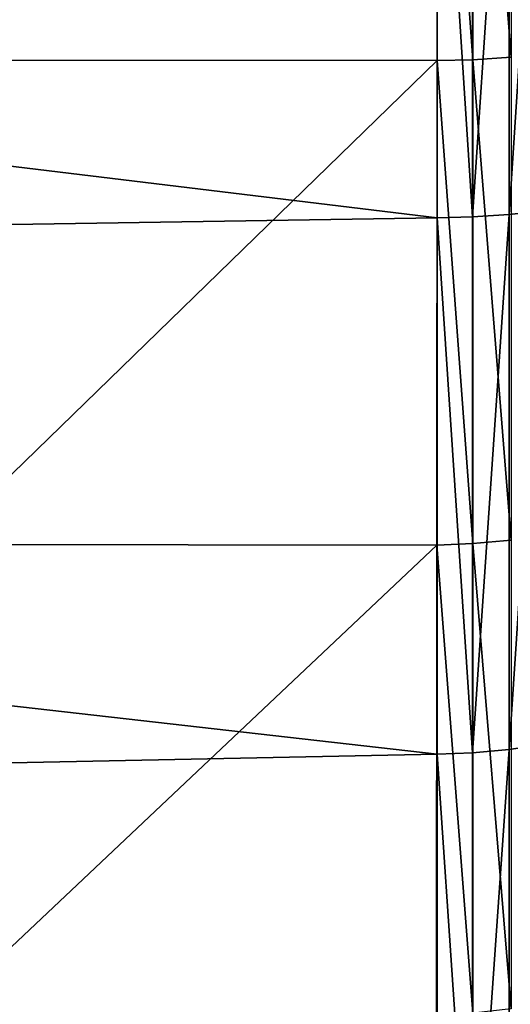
# Model space of a CAD drawing. Header units: metres. Extents: x -150 to 146, y -127 to 82.
# Tile 235 of 256: x 142.29 to 143.92, y -8.16 to -4.88. Entities that reach past the tile are written whole.
import ezdxf

# ---------------------------------------------------------------- set-up
doc = ezdxf.new("R2010")
doc.units = ezdxf.units.M
doc.layers.add('solid_ELLA_AP_WANNE_SW0001', color=7, linetype='CONTINUOUS')

msp = doc.modelspace()

# ---------------------------------------------------------------- linework, layer by layer
at = {"layer": 'solid_ELLA_AP_WANNE_SW0001'}
for points in [[(143.681717, -3.360314, -79.215637), (142.019592, -5.011004, -78.862022), (142.018295, -3.35944, -79.215782)], [(143.681717, -3.360314, -79.215637), (143.68042, -5.012273, -78.861694), (142.019592, -5.011004, -78.862022)], [(143.800095, -5.009656, -78.851669), (143.68042, -5.012273, -78.861694), (143.681717, -3.360314, -79.215637)], [(143.800095, -5.009656, -78.851669), (143.681717, -3.360314, -79.215637), (143.800049, -3.359646, -79.205521)], [(143.800049, -3.359646, -79.205521), (143.927872, -3.353934, -79.17131), (143.927841, -5.000993, -78.817825)], [(143.800095, -5.009656, -78.851669), (143.800049, -3.359646, -79.205521), (143.927841, -5.000993, -78.817825)], [(143.680542, -5.537427, 22.323462), (143.680542, -3.711515, 22.698561), (129.853088, -3.858704, 22.674004)], [(143.799011, -3.709408, 22.688824), (143.680542, -3.711515, 22.698561), (143.799057, -5.533761, 22.313875)], [(143.799057, -5.533761, 22.313875), (143.680542, -3.711515, 22.698561), (143.680542, -5.537427, 22.323462)], [(143.799011, -3.709408, 22.688824), (143.799057, -5.533761, 22.313875), (143.921387, -3.704271, 22.656761)], [(143.799057, -5.533761, 22.313875), (143.921356, -5.52597, 22.282101), (143.921387, -3.704271, 22.656761)], [(143.921356, -5.52597, 22.282101), (144.040009, -5.512395, 22.227018), (144.040146, -3.695254, 22.600992)], [(143.921387, -3.704271, 22.656761), (143.921356, -5.52597, 22.282101), (144.040146, -3.695254, 22.600992)], [(143.680542, -5.537427, 22.323462), (129.853088, -3.858704, 22.674004), (129.853088, -5.753788, 22.268677)], [(143.68042, -5.012273, -78.861694), (142.020737, -6.627352, -78.369987), (142.019592, -5.011004, -78.862022)], [(143.68042, -5.012273, -78.861694), (143.679276, -6.629017, -78.369408), (142.020737, -6.627352, -78.369987)], [(143.80011, -6.623934, -78.360031), (143.679276, -6.629017, -78.369408), (143.68042, -5.012273, -78.861694)], [(143.80011, -6.623934, -78.360031), (143.68042, -5.012273, -78.861694), (143.800095, -5.009656, -78.851669)], [(143.800095, -5.009656, -78.851669), (143.927841, -5.000993, -78.817825), (143.927795, -6.612368, -78.326851)], [(143.80011, -6.623934, -78.360031), (143.800095, -5.009656, -78.851669), (143.927795, -6.612368, -78.326851)], [(143.921326, -7.311413, 21.761284), (144.039886, -7.293351, 21.707302), (144.040009, -5.512395, 22.227018)], [(143.921356, -5.52597, 22.282101), (143.921326, -7.311413, 21.761284), (144.040009, -5.512395, 22.227018)], [(143.680542, -7.327147, 21.801672), (143.680542, -5.537427, 22.323462), (129.853088, -5.753788, 22.268677)], [(143.799057, -5.533761, 22.313875), (143.680542, -5.537427, 22.323462), (143.799072, -7.321826, 21.792509)], [(143.799072, -7.321826, 21.792509), (143.680542, -5.537427, 22.323462), (143.680542, -7.327147, 21.801672)], [(143.799057, -5.533761, 22.313875), (143.799072, -7.321826, 21.792509), (143.921356, -5.52597, 22.282101)], [(143.799072, -7.321826, 21.792509), (143.921326, -7.311413, 21.761284), (143.921356, -5.52597, 22.282101)], [(143.680542, -7.327147, 21.801672), (129.853088, -5.753788, 22.268677), (129.853088, -7.608023, 21.705252)], [(143.679276, -6.629017, -78.369408), (142.021713, -8.196313, -77.743324), (142.020737, -6.627352, -78.369987)], [(143.679276, -6.629017, -78.369408), (143.678314, -8.198502, -77.74234), (142.021713, -8.196313, -77.743324)], [(143.80011, -8.191132, -77.73391), (143.678314, -8.198502, -77.74234), (143.679276, -6.629017, -78.369408)], [(143.80011, -8.191132, -77.73391), (143.679276, -6.629017, -78.369408), (143.80011, -6.623934, -78.360031)], [(143.80011, -6.623934, -78.360031), (143.927795, -6.612368, -78.326851), (143.927765, -8.176724, -77.701691)], [(143.80011, -8.191132, -77.73391), (143.80011, -6.623934, -78.360031), (143.927765, -8.176724, -77.701691)], [(143.921295, -9.048896, 21.097702), (144.03978, -9.026451, 21.045219), (144.039886, -7.293351, 21.707302)], [(143.921326, -7.311413, 21.761284), (143.921295, -9.048896, 21.097702), (144.039886, -7.293351, 21.707302)], [(143.799072, -7.321826, 21.792509), (143.680542, -7.327147, 21.801672), (143.799072, -9.061877, 21.128124)], [(143.799072, -9.061877, 21.128124), (143.921295, -9.048896, 21.097702), (143.921326, -7.311413, 21.761284)], [(143.799072, -7.321826, 21.792509), (143.799072, -9.061877, 21.128124), (143.921326, -7.311413, 21.761284)], [(143.680542, -9.068661, 21.136684), (143.680542, -7.327147, 21.801672), (129.853088, -7.608023, 21.705252)], [(143.799072, -9.061877, 21.128124), (143.680542, -7.327147, 21.801672), (143.680542, -9.068661, 21.136684)], [(143.680542, -9.068661, 21.136684), (129.853088, -7.608023, 21.705252), (129.853088, -9.408245, 20.987732)]]:
    msp.add_3dface(points, dxfattribs=at)

doc.saveas('drawing.dxf')
